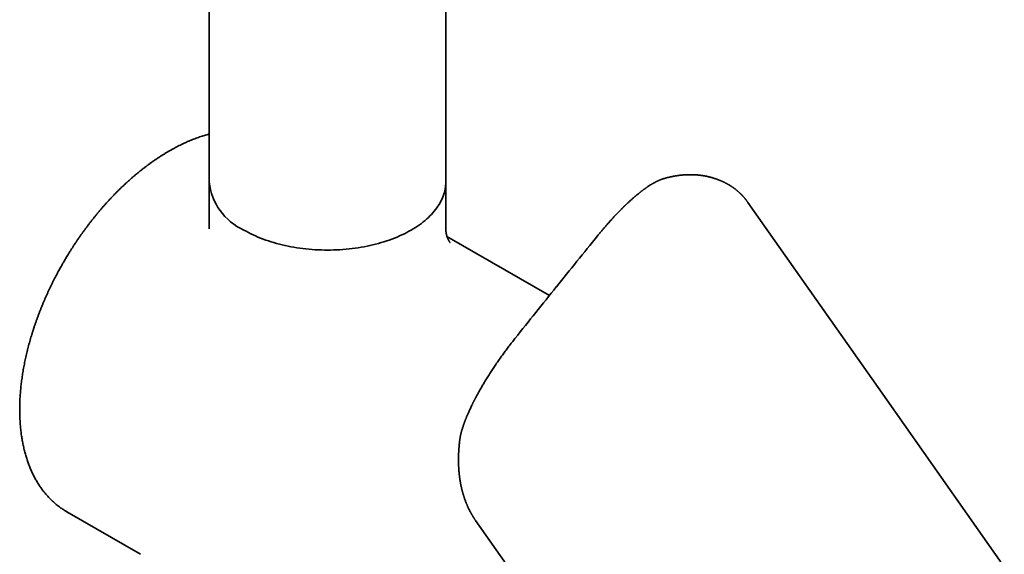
# Model space of a CAD drawing. Header units: millimetres. Extents: x 8 to 783, y 12 to 771.
# Tile 6 of 11: x 674 to 774, y 194 to 249. Entities that reach past the tile are written whole.
import ezdxf

# ---------------------------------------------------------------- set-up
doc = ezdxf.new("R2010")
doc.units = ezdxf.units.MM

msp = doc.modelspace()

# ---------------------------------------------------------------- linework, layer by layer
at = {"color": 7, "linetype": 'Continuous', "lineweight": 35}
for p, q in [((693.469, 351.87), (693.469, 232.19)), ((717.469, 232.19), (717.469, 351.87)), ((693.472, 232.13), (693.469, 231.969)), ((693.469, 231.969), (693.469, 231.972)), ((693.469, 231.969), (693.469, 227.422)), ((717.469, 231.976), (717.469, 231.969)), ((717.469, 227.422), (717.469, 231.969)), ((739.612, 232.528), (739.61, 232.527)), ((746.355, 231.785), (746.334, 231.798)), ((737.927, 231.675), (737.916, 231.668)), ((727.983, 220.651), (717.585, 226.654)), ((732.868, 226.708), (732.872, 226.713)), ((732.894, 226.74), (732.872, 226.713)), ((732.895, 226.739), (732.893, 226.736)), ((724.508, 216.308), (724.487, 216.282)), ((724.508, 216.308), (724.503, 216.302)), ((720.164, 209.611), (720.157, 209.596)), ((718.901, 206.08), (718.9, 206.079)), ((679.038, 198.679), (686.508, 194.366)), ((686.508, 194.366), (686.51, 194.366))]:
    msp.add_line(p, q, dxfattribs=at)
at = {"color": 7, "linetype": 'Continuous', "lineweight": 35, "flags": 128}
for points in [[(696.984, 227.292), (697.209, 227.165), (697.439, 227.042), (697.675, 226.922), (697.917, 226.806), (698.164, 226.694), (698.415, 226.586), (698.672, 226.481), (698.933, 226.38), (699.199, 226.284), (699.469, 226.191), (699.743, 226.102), (700.021, 226.018), (700.303, 225.938), (700.588, 225.862), (700.877, 225.79), (701.168, 225.723), (701.463, 225.66), (701.761, 225.602), (702.061, 225.548), (702.363, 225.499), (702.668, 225.454), (702.974, 225.414), (703.282, 225.379), (703.592, 225.348), (703.903, 225.322), (704.215, 225.301), (704.527, 225.284), (704.841, 225.272), (705.155, 225.265), (705.469, 225.263), (705.783, 225.265), (706.097, 225.272), (706.41, 225.284), (706.723, 225.301), (707.035, 225.322), (707.346, 225.348), (707.656, 225.379), (707.964, 225.414), (708.27, 225.454), (708.575, 225.499), (708.877, 225.548), (709.177, 225.602), (709.475, 225.66), (709.769, 225.723), (710.061, 225.79), (710.35, 225.862), (710.635, 225.938), (710.917, 226.018), (711.195, 226.102), (711.469, 226.191), (711.739, 226.284), (712.005, 226.38), (712.266, 226.481), (712.522, 226.586), (712.774, 226.694), (713.021, 226.806), (713.262, 226.922), (713.498, 227.042), (713.729, 227.165), (713.954, 227.292), (714.173, 227.422), (714.387, 227.555), (714.594, 227.691), (714.795, 227.831), (714.989, 227.973), (715.177, 228.118), (715.358, 228.266), (715.533, 228.417), (715.701, 228.571), (715.861, 228.726), (716.015, 228.885), (716.161, 229.045), (716.3, 229.208), (716.431, 229.372), (716.555, 229.539), (716.672, 229.708), (716.781, 229.878), (716.882, 230.049), (716.975, 230.223), (717.06, 230.397), (717.137, 230.573), (717.207, 230.75), (717.268, 230.928), (717.321, 231.106), (717.366, 231.286), (717.403, 231.466), (717.432, 231.647), (717.452, 231.828), (717.465, 232.009), (717.469, 232.19)], [(774.128, 193.094), (761.329, 211.305), (748.123, 230.095)], [(720.493, 197.8), (727.185, 188.278), (735.194, 176.882)]]:
    msp.add_lwpolyline(points, dxfattribs=at)
at = {"color": 7, "linetype": 'Continuous', "lineweight": 35}
msp.add_arc((699.479, 232.792), 6.04, 185.7216, 245.59854, dxfattribs=at)
for points, knots in [([(693.469, 237.043), (693.425, 237.032), (693.302, 236.999), (693.098, 236.94), (692.857, 236.867), (692.615, 236.788), (692.373, 236.705), (692.131, 236.617), (691.887, 236.524), (691.644, 236.426), (691.399, 236.324), (691.155, 236.217), (690.91, 236.106), (690.665, 235.99), (690.42, 235.869), (690.175, 235.744), (689.93, 235.614), (689.685, 235.479), (689.44, 235.341), (689.195, 235.198), (688.95, 235.05), (688.706, 234.898), (688.462, 234.742), (688.218, 234.582), (687.975, 234.417), (687.732, 234.249), (687.49, 234.076), (687.248, 233.899), (687.007, 233.718), (686.766, 233.532), (686.527, 233.343), (686.288, 233.15), (686.05, 232.953), (685.813, 232.753), (685.577, 232.548), (685.341, 232.339), (685.107, 232.127), (684.874, 231.911), (684.642, 231.691), (684.411, 231.468), (684.181, 231.241), (683.952, 231.01), (683.725, 230.776), (683.499, 230.538), (683.274, 230.297), (683.058, 230.06), (682.843, 229.821), (682.638, 229.587), (682.434, 229.35), (682.239, 229.12), (682.046, 228.887), (681.855, 228.652), (681.665, 228.415), (681.477, 228.176), (681.29, 227.935), (681.106, 227.692), (680.923, 227.447), (680.743, 227.2), (680.564, 226.952), (680.387, 226.702), (680.213, 226.45), (680.04, 226.197), (679.871, 225.944), (679.704, 225.689), (679.54, 225.435), (679.38, 225.183), (679.227, 224.937), (679.087, 224.708), (678.966, 224.509), (678.858, 224.326), (678.762, 224.162), (678.698, 224.052), (678.671, 224.005)], [0, 0, 0, 0, 0.008259, 0.023313, 0.038384, 0.053469, 0.068567, 0.083678, 0.098799, 0.113931, 0.129071, 0.14422, 0.159376, 0.174538, 0.189706, 0.204879, 0.220057, 0.23524, 0.250425, 0.265615, 0.280807, 0.296003, 0.311201, 0.326402, 0.341606, 0.356813, 0.372023, 0.387237, 0.402453, 0.417674, 0.432899, 0.448129, 0.463364, 0.478606, 0.493853, 0.509108, 0.524371, 0.539644, 0.554926, 0.57022, 0.585527, 0.600849, 0.616186, 0.631542, 0.646917, 0.662316, 0.67616, 0.691568, 0.705403, 0.719236, 0.733064, 0.746888, 0.760706, 0.774518, 0.788324, 0.802123, 0.815912, 0.829691, 0.843457, 0.857207, 0.870936, 0.884637, 0.898299, 0.911904, 0.925421, 0.938785, 0.951856, 0.964227, 0.974702, 0.982989, 0.992677, 1, 1, 1, 1]), ([(746.351, 231.788), (746.348, 231.79), (746.334, 231.798), (746.306, 231.815), (746.269, 231.838), (746.231, 231.86), (746.192, 231.884), (746.145, 231.911), (746.089, 231.943), (746.026, 231.978), (745.963, 232.013), (745.904, 232.044), (745.85, 232.072), (745.794, 232.101), (745.735, 232.131), (745.673, 232.161), (745.613, 232.189), (745.553, 232.217), (745.491, 232.245), (745.432, 232.272), (745.371, 232.298), (745.306, 232.326), (745.237, 232.354), (745.165, 232.383), (745.094, 232.41), (745.019, 232.439), (744.941, 232.467), (744.866, 232.493), (744.787, 232.52), (744.709, 232.545), (744.631, 232.57), (744.548, 232.595), (744.45, 232.623), (744.331, 232.656), (744.213, 232.686), (744.094, 232.714), (743.987, 232.738), (743.86, 232.764), (743.745, 232.786), (743.64, 232.804), (743.551, 232.819), (743.46, 232.833), (743.371, 232.845), (743.292, 232.855), (743.221, 232.864), (743.121, 232.874), (742.995, 232.887), (742.841, 232.898), (742.68, 232.908), (742.498, 232.915), (742.315, 232.917), (742.142, 232.916), (741.997, 232.913), (741.862, 232.908), (741.754, 232.902), (741.664, 232.896), (741.595, 232.891), (741.526, 232.885), (741.462, 232.88), (741.396, 232.873), (741.323, 232.866), (741.237, 232.856), (741.147, 232.846), (741.058, 232.834), (740.973, 232.822), (740.893, 232.81), (740.816, 232.798), (740.738, 232.785), (740.655, 232.771), (740.562, 232.754), (740.462, 232.735), (740.365, 232.715), (740.28, 232.697), (740.208, 232.681), (740.143, 232.666), (740.08, 232.651), (740.012, 232.635), (739.938, 232.616), (739.857, 232.595), (739.767, 232.572), (739.685, 232.549), (739.632, 232.534), (739.612, 232.528)], [0, 0, 0, 0, 0.001435, 0.00694, 0.013702, 0.020931, 0.026769, 0.033721, 0.043123, 0.054555, 0.065098, 0.074535, 0.083178, 0.091798, 0.10189, 0.112027, 0.121663, 0.130813, 0.140789, 0.151246, 0.159116, 0.16965, 0.181902, 0.191356, 0.203205, 0.21531, 0.226301, 0.239012, 0.250057, 0.2622, 0.274719, 0.285478, 0.300261, 0.318638, 0.339204, 0.353241, 0.370824, 0.387581, 0.40916, 0.421873, 0.433418, 0.448288, 0.461932, 0.47234, 0.482523, 0.492922, 0.51574, 0.537159, 0.559604, 0.585404, 0.615525, 0.638335, 0.659658, 0.677667, 0.696551, 0.705956, 0.715902, 0.726253, 0.735548, 0.743484, 0.754426, 0.766974, 0.780152, 0.793049, 0.805047, 0.816449, 0.827418, 0.838041, 0.849718, 0.863259, 0.877953, 0.892653, 0.904693, 0.914672, 0.923572, 0.932528, 0.942109, 0.952654, 0.964469, 0.977045, 0.991202, 1, 1, 1, 1]), ([(717.469, 231.969), (717.469, 231.986), (717.468, 232.023), (717.467, 232.067), (717.466, 232.094), (717.466, 232.104)], [0, 0, 0, 0, 0.338477, 0.74942, 1, 1, 1, 1]), ([(739.61, 232.528), (739.602, 232.525), (739.581, 232.519), (739.55, 232.51), (739.52, 232.5), (739.492, 232.491), (739.46, 232.481), (739.418, 232.466), (739.368, 232.449), (739.317, 232.43), (739.272, 232.412), (739.229, 232.395), (739.184, 232.377), (739.131, 232.354), (739.075, 232.329), (739.011, 232.3), (738.942, 232.268), (738.863, 232.23), (738.783, 232.189), (738.701, 232.146), (738.623, 232.104), (738.564, 232.071), (738.522, 232.047), (738.492, 232.03), (738.458, 232.01), (738.415, 231.985), (738.364, 231.955), (738.3, 231.916), (738.221, 231.867), (738.126, 231.807), (738.027, 231.743), (737.959, 231.697), (737.927, 231.675)], [0, 0, 0, 0, 0.015416, 0.037426, 0.055739, 0.070329, 0.088937, 0.114144, 0.146767, 0.179538, 0.20698, 0.229196, 0.25637, 0.28902, 0.325381, 0.359038, 0.404138, 0.450204, 0.500067, 0.549137, 0.596073, 0.637983, 0.65461, 0.67056, 0.690399, 0.715352, 0.745414, 0.780576, 0.828553, 0.883585, 0.945651, 1, 1, 1, 1]), ([(748.123, 230.095), (748.106, 230.119), (748.073, 230.166), (748.026, 230.23), (747.985, 230.285), (747.95, 230.331), (747.917, 230.373), (747.884, 230.414), (747.849, 230.458), (747.811, 230.505), (747.771, 230.553), (747.727, 230.604), (747.685, 230.653), (747.648, 230.694), (747.616, 230.729), (747.584, 230.765), (747.545, 230.807), (747.498, 230.856), (747.45, 230.906), (747.402, 230.954), (747.357, 230.999), (747.311, 231.043), (747.257, 231.094), (747.198, 231.148), (747.134, 231.205), (747.073, 231.258), (747.02, 231.304), (746.974, 231.342), (746.934, 231.374), (746.89, 231.409), (746.839, 231.449), (746.786, 231.49), (746.737, 231.526), (746.696, 231.556), (746.656, 231.585), (746.614, 231.615), (746.568, 231.646), (746.527, 231.674), (746.492, 231.697), (746.466, 231.714), (746.44, 231.732), (746.407, 231.752), (746.371, 231.775), (746.345, 231.791), (746.334, 231.798)], [0, 0, 0, 0, 0.035672, 0.066975, 0.093905, 0.116458, 0.135742, 0.156617, 0.179653, 0.202677, 0.227795, 0.255148, 0.282612, 0.304753, 0.321299, 0.339335, 0.362393, 0.390845, 0.420233, 0.447092, 0.471646, 0.496869, 0.523687, 0.560703, 0.594124, 0.626947, 0.659229, 0.679148, 0.698922, 0.721479, 0.74797, 0.778182, 0.801875, 0.822202, 0.841008, 0.861857, 0.884836, 0.90852, 0.923089, 0.936483, 0.948739, 0.963725, 0.984115, 1, 1, 1, 1]), ([(737.916, 231.668), (737.896, 231.654), (737.858, 231.629), (737.807, 231.593), (737.765, 231.564), (737.731, 231.54), (737.707, 231.523), (737.679, 231.503), (737.64, 231.475), (737.588, 231.437), (737.53, 231.395), (737.471, 231.351), (737.411, 231.306), (737.353, 231.262), (737.297, 231.219), (737.241, 231.175), (737.182, 231.129), (737.116, 231.077), (737.041, 231.017), (736.955, 230.947), (736.859, 230.868), (736.755, 230.781), (736.683, 230.719), (736.647, 230.688)], [0, 0, 0, 0, 0.048736, 0.090057, 0.123968, 0.150477, 0.169588, 0.182825, 0.218108, 0.26165, 0.307499, 0.355739, 0.40262, 0.448144, 0.493103, 0.536658, 0.580359, 0.631512, 0.69105, 0.757684, 0.832409, 0.915191, 1, 1, 1, 1]), ([(736.647, 230.688), (736.606, 230.652), (736.52, 230.578), (736.392, 230.465), (736.266, 230.353), (736.151, 230.248), (736.047, 230.152), (735.953, 230.064), (735.87, 229.986), (735.797, 229.917), (735.735, 229.857), (735.684, 229.808), (735.644, 229.769), (735.613, 229.74), (735.592, 229.719), (735.577, 229.704), (735.563, 229.691), (735.55, 229.678), (735.534, 229.662), (735.511, 229.64), (735.48, 229.61), (735.44, 229.57), (735.392, 229.522), (735.332, 229.463), (735.26, 229.391), (735.175, 229.305), (735.08, 229.207), (734.974, 229.098), (734.857, 228.977), (734.73, 228.843), (734.592, 228.696), (734.449, 228.542), (734.302, 228.382), (734.152, 228.216), (733.994, 228.038), (733.827, 227.849), (733.653, 227.648), (733.472, 227.437), (733.285, 227.215), (733.09, 226.981), (732.959, 226.82), (732.892, 226.737)], [0, 0, 0, 0, 0.033542, 0.070225, 0.104017, 0.13492, 0.162935, 0.188064, 0.210308, 0.22967, 0.246151, 0.259753, 0.270476, 0.278322, 0.283697, 0.287344, 0.290847, 0.294208, 0.298162, 0.303673, 0.312169, 0.322831, 0.335658, 0.350651, 0.370315, 0.392773, 0.418025, 0.446069, 0.476904, 0.510529, 0.546943, 0.586144, 0.623636, 0.663363, 0.705326, 0.749524, 0.795959, 0.843741, 0.893679, 0.945767, 1, 1, 1, 1]), ([(717.91, 226.018), (717.91, 226.018), (717.91, 226.018), (717.907, 226.021), (717.903, 226.025), (717.9, 226.03), (717.894, 226.036), (717.887, 226.045), (717.88, 226.055), (717.872, 226.065), (717.866, 226.073), (717.86, 226.082), (717.854, 226.089), (717.849, 226.096), (717.845, 226.103), (717.839, 226.111), (717.833, 226.121), (717.825, 226.132), (717.816, 226.146), (717.806, 226.162), (717.797, 226.176), (717.79, 226.188), (717.785, 226.197), (717.78, 226.206), (717.775, 226.215), (717.768, 226.226), (717.759, 226.243), (717.747, 226.265), (717.735, 226.288), (717.725, 226.307), (717.715, 226.326), (717.704, 226.349), (717.693, 226.374), (717.682, 226.397), (717.674, 226.416), (717.666, 226.434), (717.658, 226.454), (717.648, 226.476), (717.638, 226.503), (717.627, 226.532), (717.615, 226.565), (717.603, 226.6), (717.591, 226.636), (717.579, 226.673), (717.568, 226.71), (717.559, 226.744), (717.55, 226.776), (717.541, 226.814), (717.529, 226.865), (717.517, 226.923), (717.506, 226.981), (717.497, 227.039), (717.49, 227.09), (717.485, 227.135), (717.481, 227.17), (717.478, 227.205), (717.475, 227.237), (717.473, 227.268), (717.472, 227.299), (717.47, 227.335), (717.469, 227.377), (717.469, 227.406), (717.469, 227.422)], [0, 0, 0, 0, 0.023145, 0.054593, 0.072669, 0.091597, 0.112975, 0.136685, 0.162172, 0.178805, 0.194982, 0.208783, 0.219865, 0.229791, 0.2396, 0.249392, 0.260948, 0.274916, 0.290957, 0.308626, 0.324864, 0.334988, 0.34301, 0.350854, 0.358986, 0.367686, 0.379075, 0.402611, 0.420823, 0.433034, 0.446116, 0.461785, 0.4815, 0.495539, 0.507139, 0.517801, 0.52991, 0.543491, 0.558017, 0.576822, 0.59483, 0.613361, 0.633017, 0.653197, 0.672295, 0.689556, 0.703405, 0.721067, 0.745713, 0.776376, 0.802628, 0.827543, 0.855559, 0.872319, 0.887485, 0.902898, 0.91929, 0.930643, 0.943724, 0.959653, 0.978419, 1, 1, 1, 1]), ([(732.872, 226.713), (732.173, 225.849), (730.775, 224.122), (729.379, 222.389), (728.682, 221.522)], [0, 0, 0, 0, 0.4999797, 1, 1, 1, 1]), ([(678.671, 224.005), (678.613, 223.905), (678.533, 223.766), (678.417, 223.559), (678.32, 223.384), (678.205, 223.175), (678.086, 222.954), (677.963, 222.721), (677.837, 222.48), (677.71, 222.232), (677.583, 221.978), (677.456, 221.72), (677.329, 221.457), (677.204, 221.192), (677.08, 220.923), (676.957, 220.651), (676.836, 220.378), (676.717, 220.102), (676.6, 219.825), (676.485, 219.546), (676.372, 219.265), (676.262, 218.983), (676.153, 218.7), (676.048, 218.417), (675.945, 218.132), (675.845, 217.846), (675.747, 217.56), (675.652, 217.274), (675.56, 216.987), (675.471, 216.7), (675.384, 216.412), (675.301, 216.124), (675.22, 215.837), (675.142, 215.549), (675.068, 215.261), (674.996, 214.974), (674.928, 214.687), (674.863, 214.4), (674.8, 214.114), (674.741, 213.828), (674.685, 213.542), (674.633, 213.258), (674.583, 212.974), (674.537, 212.69), (674.494, 212.408), (674.454, 212.126), (674.418, 211.846), (674.385, 211.566), (674.355, 211.288), (674.329, 211.011), (674.306, 210.735), (674.287, 210.46), (674.27, 210.187), (674.257, 209.915), (674.248, 209.644), (674.242, 209.375), (674.24, 209.108), (674.24, 208.842), (674.245, 208.579), (674.253, 208.316), (674.264, 208.056), (674.279, 207.798), (674.297, 207.541), (674.319, 207.287), (674.344, 207.035), (674.372, 206.785), (674.404, 206.537), (674.44, 206.291), (674.479, 206.048), (674.522, 205.807), (674.568, 205.569), (674.617, 205.333), (674.67, 205.099), (674.727, 204.869), (674.787, 204.64), (674.85, 204.415), (674.917, 204.193), (674.987, 203.973), (675.061, 203.756), (675.138, 203.542), (675.218, 203.331), (675.302, 203.124), (675.389, 202.919), (675.48, 202.718), (675.574, 202.52), (675.671, 202.325), (675.771, 202.133), (675.875, 201.945), (675.982, 201.76), (676.092, 201.579), (676.205, 201.401), (676.322, 201.227), (676.441, 201.056), (676.564, 200.89), (676.69, 200.726), (676.818, 200.567), (676.95, 200.411), (677.085, 200.259), (677.223, 200.111), (677.363, 199.967), (677.507, 199.826), (677.654, 199.69), (677.803, 199.558), (677.955, 199.429), (678.11, 199.305), (678.268, 199.184), (678.428, 199.068), (678.591, 198.956), (678.757, 198.848), (678.906, 198.755), (679.001, 198.701), (679.038, 198.679)], [0, 0, 0, 0, 0.010217, 0.014271, 0.021015, 0.028008, 0.035505, 0.04333, 0.051411, 0.05969, 0.068128, 0.076695, 0.085367, 0.094127, 0.102963, 0.111862, 0.120816, 0.129819, 0.138863, 0.147945, 0.15706, 0.166205, 0.175376, 0.184571, 0.193789, 0.203026, 0.212281, 0.221554, 0.230841, 0.240143, 0.249459, 0.258786, 0.268125, 0.277475, 0.286835, 0.296205, 0.305584, 0.314971, 0.324366, 0.333768, 0.343178, 0.352595, 0.362018, 0.371447, 0.380883, 0.390324, 0.39977, 0.409222, 0.418678, 0.428139, 0.437605, 0.447075, 0.456549, 0.466027, 0.475509, 0.484994, 0.494483, 0.503975, 0.513469, 0.522966, 0.532466, 0.541967, 0.55147, 0.560975, 0.570481, 0.579988, 0.589496, 0.599003, 0.608511, 0.618018, 0.627524, 0.637029, 0.646532, 0.656032, 0.66553, 0.675025, 0.684516, 0.694003, 0.703485, 0.712962, 0.722433, 0.731898, 0.741357, 0.750808, 0.760251, 0.769687, 0.779114, 0.788532, 0.797942, 0.807342, 0.816733, 0.826115, 0.835488, 0.844851, 0.854205, 0.863551, 0.872889, 0.882219, 0.891542, 0.900859, 0.91017, 0.919477, 0.92878, 0.938081, 0.947381, 0.956681, 0.965983, 0.975287, 0.984595, 0.99391, 1, 1, 1, 1]), ([(728.681, 221.522), (727.985, 220.654), (726.592, 218.919), (725.203, 217.179), (724.508, 216.308)], [0, 0, 0, 0, 0.500021, 1, 1, 1, 1]), ([(724.487, 216.282), (724.385, 216.152), (724.18, 215.894), (723.876, 215.498), (723.576, 215.097), (723.279, 214.691), (722.986, 214.281), (722.697, 213.867), (722.414, 213.449), (722.136, 213.029), (721.864, 212.607), (721.599, 212.183), (721.346, 211.768), (721.185, 211.495), (721.108, 211.364)], [0, 0, 0, 0, 0.083821, 0.167643, 0.251459, 0.335274, 0.419091, 0.502914, 0.586741, 0.670574, 0.754417, 0.838276, 0.922148, 1, 1, 1, 1]), ([(721.109, 211.366), (721.076, 211.309), (721.011, 211.196), (720.917, 211.032), (720.83, 210.878), (720.751, 210.736), (720.681, 210.608), (720.619, 210.494), (720.565, 210.392), (720.518, 210.304), (720.479, 210.229), (720.447, 210.168), (720.421, 210.118), (720.398, 210.074), (720.377, 210.034), (720.36, 210), (720.346, 209.973), (720.334, 209.949), (720.319, 209.92), (720.3, 209.882), (720.274, 209.832), (720.243, 209.769), (720.206, 209.694), (720.179, 209.64), (720.165, 209.611)], [0, 0, 0, 0, 0.096354, 0.191402, 0.279165, 0.359626, 0.43277, 0.497486, 0.555148, 0.605754, 0.649305, 0.682773, 0.710414, 0.734743, 0.757824, 0.779655, 0.792666, 0.805188, 0.819997, 0.841815, 0.870723, 0.906722, 0.949814, 1, 1, 1, 1]), ([(721.108, 211.364), (721.108, 211.364), (721.108, 211.365), (721.109, 211.365), (721.109, 211.365)], [0, 0, 0, 0, 0.353094, 1, 1, 1, 1]), ([(720.157, 209.597), (720.122, 209.525), (720.054, 209.385), (719.959, 209.183), (719.873, 208.996), (719.795, 208.824), (719.726, 208.666), (719.664, 208.522), (719.609, 208.392), (719.561, 208.277), (719.52, 208.175), (719.485, 208.086), (719.455, 208.012), (719.433, 207.954), (719.417, 207.911), (719.406, 207.882), (719.397, 207.858), (719.387, 207.832), (719.375, 207.8), (719.359, 207.758), (719.34, 207.707), (719.318, 207.646), (719.289, 207.563), (719.254, 207.462), (719.215, 207.348), (719.179, 207.238), (719.147, 207.134), (719.117, 207.035), (719.089, 206.94), (719.063, 206.85), (719.041, 206.767), (719.022, 206.693), (719.006, 206.627), (718.993, 206.573), (718.981, 206.522), (718.97, 206.471), (718.957, 206.413), (718.946, 206.355), (718.935, 206.3), (718.926, 206.249), (718.918, 206.203), (718.912, 206.163), (718.907, 206.129), (718.903, 206.102), (718.901, 206.086), (718.9, 206.08)], [0, 0, 0, 0, 0.056704, 0.109857, 0.159449, 0.20547, 0.247914, 0.286776, 0.322052, 0.353736, 0.381825, 0.406313, 0.427133, 0.444202, 0.454572, 0.462814, 0.468926, 0.475138, 0.484187, 0.495845, 0.510252, 0.527412, 0.54733, 0.580326, 0.613722, 0.645583, 0.675909, 0.704694, 0.733539, 0.760644, 0.785899, 0.808641, 0.82875, 0.84629, 0.859394, 0.875416, 0.894258, 0.912957, 0.930192, 0.946096, 0.961949, 0.973883, 0.984964, 0.994426, 1, 1, 1, 1]), ([(718.9, 206.079), (718.899, 206.069), (718.895, 206.043), (718.889, 205.992), (718.879, 205.919), (718.869, 205.831), (718.858, 205.74), (718.849, 205.651), (718.839, 205.563), (718.831, 205.474), (718.822, 205.384), (718.815, 205.299), (718.808, 205.226), (718.804, 205.168), (718.801, 205.124), (718.797, 205.083), (718.794, 205.039), (718.791, 204.985), (718.787, 204.923), (718.782, 204.854), (718.778, 204.779), (718.774, 204.7), (718.77, 204.619), (718.767, 204.538), (718.765, 204.465), (718.763, 204.404), (718.761, 204.355), (718.76, 204.314), (718.759, 204.273), (718.758, 204.226), (718.758, 204.168), (718.757, 204.102), (718.756, 204.03), (718.756, 203.955), (718.756, 203.881), (718.757, 203.811), (718.758, 203.749), (718.759, 203.688), (718.76, 203.618), (718.762, 203.534), (718.765, 203.444), (718.769, 203.358), (718.772, 203.285), (718.775, 203.222), (718.778, 203.165), (718.781, 203.106), (718.786, 203.035), (718.792, 202.948), (718.799, 202.854), (718.806, 202.766), (718.813, 202.693), (718.819, 202.632), (718.824, 202.579), (718.829, 202.528), (718.835, 202.474), (718.842, 202.411), (718.85, 202.338), (718.86, 202.256), (718.872, 202.164), (718.886, 202.065), (718.9, 201.967), (718.915, 201.875), (718.928, 201.791), (718.941, 201.715), (718.953, 201.645), (718.964, 201.584), (718.975, 201.527), (718.987, 201.467), (718.999, 201.402), (719.013, 201.335), (719.026, 201.272), (719.039, 201.214), (719.052, 201.154), (719.066, 201.092), (719.081, 201.028), (719.097, 200.963), (719.113, 200.898), (719.129, 200.833), (719.145, 200.77), (719.164, 200.702), (719.183, 200.629), (719.204, 200.556), (719.223, 200.491), (719.239, 200.437), (719.252, 200.391), (719.272, 200.328), (719.299, 200.24), (719.337, 200.123), (719.382, 199.992), (719.43, 199.858), (719.477, 199.732), (719.517, 199.627), (719.553, 199.538), (719.586, 199.459), (719.62, 199.377), (719.659, 199.288), (719.702, 199.19), (719.753, 199.079), (719.808, 198.965), (719.862, 198.856), (719.911, 198.761), (719.956, 198.675), (720.002, 198.59), (720.04, 198.522), (720.069, 198.47), (720.089, 198.436), (720.11, 198.399), (720.134, 198.358), (720.163, 198.309), (720.194, 198.258), (720.221, 198.213), (720.243, 198.178), (720.26, 198.151), (720.276, 198.126), (720.291, 198.102), (720.307, 198.077), (720.328, 198.044), (720.357, 198), (720.395, 197.943), (720.441, 197.875), (720.475, 197.826), (720.493, 197.8)], [0, 0, 0, 0, 0.003054, 0.008312, 0.016695, 0.026525, 0.036718, 0.046019, 0.05551, 0.065192, 0.075064, 0.084742, 0.092995, 0.098859, 0.103606, 0.107484, 0.112202, 0.118083, 0.125058, 0.132441, 0.140834, 0.149514, 0.158481, 0.167694, 0.176076, 0.182557, 0.187952, 0.192261, 0.196304, 0.20153, 0.207967, 0.215302, 0.223532, 0.231892, 0.240382, 0.24842, 0.25521, 0.261382, 0.268742, 0.278622, 0.289663, 0.299325, 0.307547, 0.314496, 0.320857, 0.326925, 0.334484, 0.344931, 0.35673, 0.366803, 0.375062, 0.381721, 0.387969, 0.393311, 0.399407, 0.406679, 0.41513, 0.424713, 0.435403, 0.447201, 0.459289, 0.470087, 0.47974, 0.488785, 0.497112, 0.5046, 0.510566, 0.517659, 0.525837, 0.533965, 0.541552, 0.548597, 0.55511, 0.563352, 0.570819, 0.578554, 0.587141, 0.594491, 0.602229, 0.610499, 0.619576, 0.629183, 0.637343, 0.643912, 0.649299, 0.654739, 0.667392, 0.682313, 0.699124, 0.717231, 0.733659, 0.747702, 0.758205, 0.768392, 0.778788, 0.790468, 0.803736, 0.817775, 0.83485, 0.850061, 0.862122, 0.874083, 0.885771, 0.897637, 0.902604, 0.907434, 0.912251, 0.91806, 0.925077, 0.933049, 0.940247, 0.94436, 0.948183, 0.951825, 0.955285, 0.958645, 0.962939, 0.969602, 0.977998, 0.98813, 1, 1, 1, 1])]:
    msp.add_open_spline(points, degree=3, knots=knots, dxfattribs=at)

doc.saveas('drawing.dxf')
